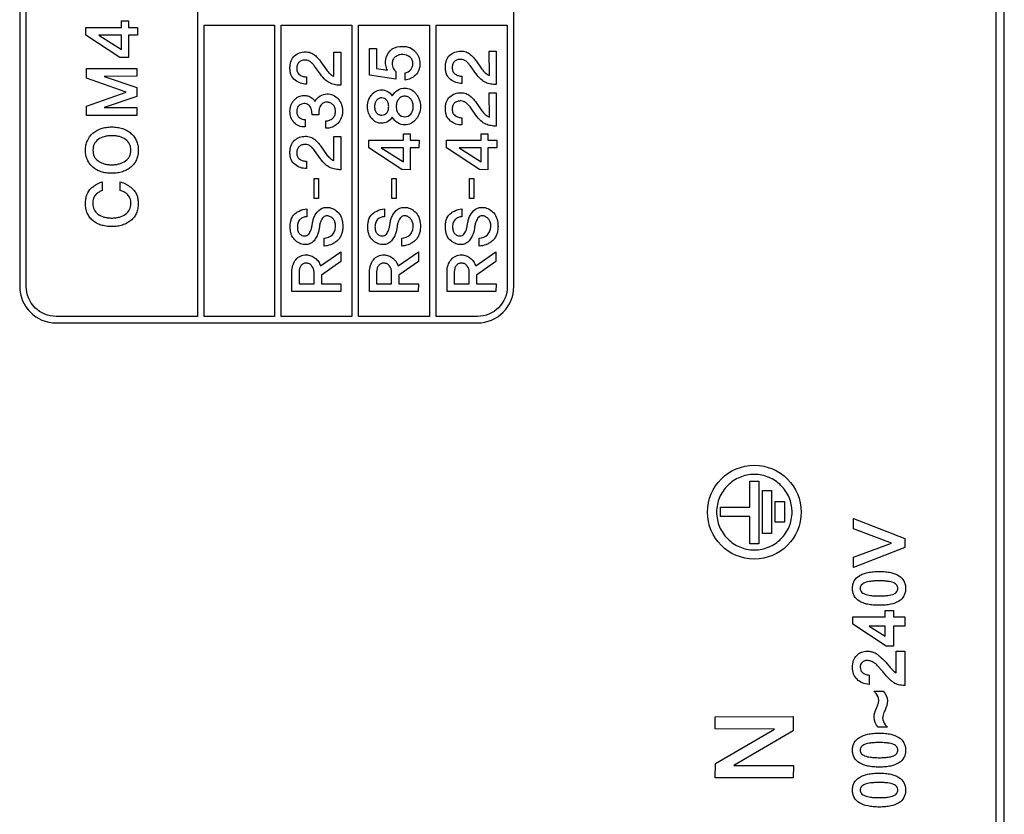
# Model space of a CAD drawing. Header units: millimetres. Extents: x 0 to 1427, y 0 to 1009.
# Tile 28 of 32: x 1310 to 1343, y 665 to 692. Entities that reach past the tile are written whole.
import ezdxf

# ---------------------------------------------------------------- set-up
doc = ezdxf.new("R2010")
doc.units = ezdxf.units.MM
doc.header["$LTSCALE"] = 65.395
doc.layers.add('REAR_CASE-PCVIEW17_2BAY-V-SHAPE', color=7, linetype='CONTINUOUS')

msp = doc.modelspace()

# ---------------------------------------------------------------- linework, layer by layer
at = {"layer": 'REAR_CASE-PCVIEW17_2BAY-V-SHAPE', "color": 7, "linetype": 'Continuous'}
for p, q in [((1342.779, 713.696), (1342.779, 479.383)), ((1343.064, 479.383), (1343.064, 713.696)), ((1315.855, 713.175), (1315.855, 681.666)), ((1309.854, 712.17), (1309.854, 682.672)), ((1310.074, 682.672), (1310.074, 712.17)), ((1326.522, 682.672), (1326.522, 712.169)), ((1313.283, 691.635), (1313.52, 691.635)), ((1313.285, 691.412), (1313.283, 691.635)), ((1313.52, 691.635), (1313.52, 691.412)), ((1316.075, 691.488), (1318.45, 691.488)), ((1316.075, 681.666), (1316.075, 691.488)), ((1318.45, 691.488), (1318.45, 681.666)), ((1318.67, 691.488), (1321.057, 691.488)), ((1318.67, 681.666), (1318.67, 691.488)), ((1321.057, 691.488), (1321.057, 681.666)), ((1321.277, 691.488), (1323.677, 691.488)), ((1321.277, 681.666), (1321.277, 691.488)), ((1323.677, 691.488), (1323.677, 681.666)), ((1323.897, 691.488), (1326.301, 691.488)), ((1323.897, 681.666), (1323.897, 691.488)), ((1326.301, 691.488), (1326.301, 682.672)), ((1312.084, 691.147), (1312.087, 691.412)), ((1313.233, 690.399), (1312.084, 691.147)), ((1312.087, 691.412), (1313.285, 691.412)), ((1313.285, 691.151), (1312.519, 691.151)), ((1312.519, 691.151), (1313.285, 690.664)), ((1313.285, 690.664), (1313.285, 691.151)), ((1313.52, 691.412), (1313.829, 691.412)), ((1313.824, 691.153), (1313.52, 691.151)), ((1313.52, 691.151), (1313.52, 690.397)), ((1313.829, 691.412), (1313.824, 691.153)), ((1320.452, 690.58), (1320.686, 690.58)), ((1320.455, 689.767), (1320.452, 690.58)), ((1320.686, 690.58), (1320.681, 689.459)), ((1321.65, 690.698), (1321.886, 690.698)), ((1321.65, 689.8), (1321.65, 690.698)), ((1321.886, 690.698), (1321.886, 690.023)), ((1325.694, 690.605), (1325.928, 690.605)), ((1325.697, 689.792), (1325.694, 690.605)), ((1325.928, 690.605), (1325.923, 689.485)), ((1313.52, 690.397), (1313.233, 690.399)), ((1319.999, 689.83), (1319.801, 690.104)), ((1320.004, 690.258), (1320.204, 689.976)), ((1325.241, 689.855), (1325.044, 690.13)), ((1325.247, 690.284), (1325.447, 690.001)), ((1312.107, 690.024), (1313.805, 690.024)), ((1312.11, 689.705), (1312.107, 690.024)), ((1313.805, 690.024), (1313.801, 689.762)), ((1322.54, 689.668), (1321.65, 689.8)), ((1321.886, 690.023), (1322.258, 689.965)), ((1322.541, 689.921), (1322.54, 689.668)), ((1322.855, 689.632), (1322.855, 689.88)), ((1324.77, 689.767), (1324.77, 689.524)), ((1313.45, 689.233), (1312.11, 689.705)), ((1313.801, 689.762), (1312.698, 689.76)), ((1312.698, 689.76), (1313.805, 689.383)), ((1319.527, 689.741), (1319.527, 689.499)), ((1312.11, 688.757), (1313.45, 689.233)), ((1313.805, 689.383), (1313.805, 689.083)), ((1325.694, 689.201), (1325.928, 689.201)), ((1325.697, 688.389), (1325.694, 689.201)), ((1325.928, 689.201), (1325.923, 688.082)), ((1313.805, 689.083), (1312.708, 688.709)), ((1325.247, 688.883), (1325.447, 688.599)), ((1312.107, 688.44), (1312.11, 688.757)), ((1313.801, 688.44), (1312.107, 688.44)), ((1312.708, 688.709), (1313.807, 688.709)), ((1313.807, 688.709), (1313.801, 688.44)), ((1319.94, 688.46), (1319.714, 688.46)), ((1325.241, 688.451), (1325.044, 688.728)), ((1319.479, 688.301), (1319.479, 688.056)), ((1320.184, 688.011), (1320.184, 688.258)), ((1324.77, 688.365), (1324.77, 688.121)), ((1322.794, 687.823), (1323.025, 687.823)), ((1322.798, 687.606), (1322.794, 687.823)), ((1323.025, 687.823), (1323.025, 687.606)), ((1325.417, 687.822), (1325.647, 687.822)), ((1325.419, 687.605), (1325.417, 687.822)), ((1325.647, 687.822), (1325.647, 687.605)), ((1320.452, 687.733), (1320.686, 687.733)), ((1320.455, 686.92), (1320.452, 687.733)), ((1320.686, 687.733), (1320.681, 686.613)), ((1321.625, 687.347), (1321.628, 687.606)), ((1321.628, 687.606), (1322.798, 687.606)), ((1323.025, 687.606), (1323.329, 687.606)), ((1323.329, 687.606), (1323.322, 687.352)), ((1324.248, 687.347), (1324.25, 687.605)), ((1324.25, 687.605), (1325.419, 687.605)), ((1325.647, 687.605), (1325.951, 687.605)), ((1325.951, 687.605), (1325.944, 687.35)), ((1319.999, 686.984), (1319.801, 687.258)), ((1320.004, 687.413), (1320.204, 687.128)), ((1322.745, 686.615), (1321.625, 687.347)), ((1322.798, 687.35), (1322.049, 687.35)), ((1322.049, 687.35), (1322.798, 686.875)), ((1322.798, 686.875), (1322.798, 687.35)), ((1323.322, 687.352), (1323.025, 687.35)), ((1323.025, 687.35), (1323.025, 686.613)), ((1325.367, 686.616), (1324.248, 687.347)), ((1325.419, 687.35), (1324.672, 687.35)), ((1324.672, 687.35), (1325.419, 686.875)), ((1325.419, 686.875), (1325.419, 687.35)), ((1325.944, 687.35), (1325.647, 687.35)), ((1325.647, 687.35), (1325.647, 686.613)), ((1319.527, 686.896), (1319.527, 686.652)), ((1323.025, 686.613), (1322.745, 686.615)), ((1325.647, 686.613), (1325.367, 686.616)), ((1312.641, 686.203), (1312.641, 685.91)), ((1313.242, 685.916), (1313.245, 686.2)), ((1319.787, 686.313), (1319.937, 686.313)), ((1319.787, 685.646), (1319.787, 686.313)), ((1319.937, 686.313), (1319.937, 685.646)), ((1322.404, 686.313), (1322.556, 686.313)), ((1322.404, 685.646), (1322.404, 686.313)), ((1322.556, 686.313), (1322.556, 685.646)), ((1325.021, 686.313), (1325.173, 686.313)), ((1325.021, 685.646), (1325.021, 686.313)), ((1325.173, 686.313), (1325.173, 685.646)), ((1319.937, 685.646), (1319.787, 685.646)), ((1322.556, 685.646), (1322.404, 685.646)), ((1325.173, 685.646), (1325.021, 685.646)), ((1319.536, 685.291), (1319.536, 685.028)), ((1322.154, 685.291), (1322.154, 685.028)), ((1324.772, 685.291), (1324.772, 685.028)), ((1320.119, 684.039), (1320.119, 684.304)), ((1322.738, 684.039), (1322.738, 684.304)), ((1325.355, 684.039), (1325.355, 684.304)), ((1319.999, 683.369), (1320.683, 683.842)), ((1320.683, 683.842), (1320.683, 683.517)), ((1322.616, 683.369), (1323.301, 683.842)), ((1323.301, 683.842), (1323.301, 683.517)), ((1325.234, 683.369), (1325.919, 683.842)), ((1325.919, 683.842), (1325.919, 683.517)), ((1320.683, 683.517), (1320.029, 683.057)), ((1323.301, 683.517), (1322.647, 683.057)), ((1325.919, 683.517), (1325.264, 683.057)), ((1319.032, 682.502), (1319.034, 683.175)), ((1319.275, 683.172), (1319.275, 682.764)), ((1319.781, 682.764), (1319.781, 683.157)), ((1321.649, 682.502), (1321.652, 683.175)), ((1321.893, 683.172), (1321.893, 682.764)), ((1322.399, 682.764), (1322.399, 683.157)), ((1324.267, 682.502), (1324.269, 683.175)), ((1324.51, 683.172), (1324.51, 682.764)), ((1325.016, 682.764), (1325.016, 683.157)), ((1320.029, 683.057), (1320.029, 682.764)), ((1322.647, 683.057), (1322.647, 682.764)), ((1325.264, 683.057), (1325.264, 682.764)), ((1320.681, 682.502), (1319.032, 682.502)), ((1319.275, 682.764), (1319.781, 682.764)), ((1320.029, 682.764), (1320.686, 682.764)), ((1320.686, 682.764), (1320.681, 682.502)), ((1323.299, 682.502), (1321.649, 682.502)), ((1321.893, 682.764), (1322.399, 682.764)), ((1322.647, 682.764), (1323.304, 682.764)), ((1323.304, 682.764), (1323.299, 682.502)), ((1325.916, 682.502), (1324.267, 682.502)), ((1324.51, 682.764), (1325.016, 682.764)), ((1325.264, 682.764), (1325.921, 682.764)), ((1325.921, 682.764), (1325.916, 682.502)), ((1315.855, 681.666), (1311.08, 681.666)), ((1318.45, 681.666), (1316.075, 681.666)), ((1321.057, 681.666), (1318.67, 681.666)), ((1323.677, 681.666), (1321.277, 681.666)), ((1325.296, 681.666), (1323.897, 681.666)), ((1311.08, 681.446), (1325.296, 681.446)), ((1334.479, 676.108), (1334.786, 676.108)), ((1334.479, 675.233), (1334.479, 676.108)), ((1334.786, 676.108), (1334.786, 673.995)), ((1334.906, 675.797), (1335.215, 675.797)), ((1334.906, 674.347), (1334.906, 675.797)), ((1335.215, 675.797), (1335.215, 674.347)), ((1333.487, 675.233), (1334.479, 675.233)), ((1333.487, 674.924), (1333.487, 675.233)), ((1335.338, 675.42), (1335.648, 675.42)), ((1335.338, 674.725), (1335.338, 675.42)), ((1335.648, 675.42), (1335.648, 674.725)), ((1334.479, 674.924), (1333.487, 674.924)), ((1334.479, 673.995), (1334.479, 674.924)), ((1337.972, 674.849), (1339.703, 674.174)), ((1337.972, 674.503), (1337.972, 674.849)), ((1335.648, 674.725), (1335.338, 674.725)), ((1339.264, 674.023), (1337.972, 674.503)), ((1335.215, 674.347), (1334.906, 674.347)), ((1339.703, 674.174), (1339.703, 673.877)), ((1334.786, 673.995), (1334.479, 673.995)), ((1337.972, 673.549), (1339.264, 674.023)), ((1339.703, 673.877), (1337.972, 673.202)), ((1337.972, 673.202), (1337.972, 673.549)), ((1337.959, 671.538), (1339.043, 671.538)), ((1337.959, 671.294), (1337.959, 671.538)), ((1339.043, 671.752), (1339.323, 671.752)), ((1339.043, 671.538), (1339.043, 671.752)), ((1339.323, 671.752), (1339.323, 671.538)), ((1339.323, 671.538), (1339.703, 671.538)), ((1339.703, 671.538), (1339.703, 671.227)), ((1339.078, 670.545), (1337.959, 671.294)), ((1339.043, 671.227), (1338.504, 671.227)), ((1338.504, 671.227), (1339.043, 670.886)), ((1339.043, 670.886), (1339.043, 671.227)), ((1339.703, 671.227), (1339.323, 671.227)), ((1339.323, 671.227), (1339.323, 670.545)), ((1339.323, 670.545), (1339.078, 670.545)), ((1339.414, 670.383), (1339.703, 670.383)), ((1339.414, 669.647), (1339.414, 670.383)), ((1339.703, 670.383), (1339.703, 669.222)), ((1338.504, 669.573), (1338.504, 669.257)), ((1338.669, 669.029), (1338.976, 669.029)), ((1333.317, 668.17), (1335.946, 668.173)), ((1333.317, 667.759), (1333.317, 668.17)), ((1335.946, 668.173), (1335.946, 667.689)), ((1335.318, 667.754), (1333.317, 667.759)), ((1333.318, 666.588), (1335.318, 667.754)), ((1335.946, 667.689), (1333.943, 666.528)), ((1339.121, 667.821), (1338.814, 667.821)), ((1333.317, 666.109), (1333.318, 666.588)), ((1333.943, 666.528), (1335.949, 666.528)), ((1335.949, 666.528), (1335.943, 666.109)), ((1335.943, 666.109), (1333.317, 666.109))]:
    msp.add_line(p, q, dxfattribs=at)
msp.add_circle((1334.632, 675.066), 1.581, dxfattribs=at)
for centre, radius, start, end in [((1311.082, 682.674), 1.228, 180.0509, 269.933), ((1325.294, 682.673), 1.227, 270.0601, 359.9238)]:
    msp.add_arc(centre, radius, start, end, dxfattribs=at)
for points, knots in [([(1322.348, 690.617), (1322.369, 690.643), (1322.483, 690.749), (1322.649, 690.773), (1322.768, 690.773)], [0, 0, 0, 0, 0.219401, 1, 1, 1, 1]), ([(1322.768, 690.773), (1322.851, 690.773), (1323.016, 690.751), (1323.181, 690.626), (1323.269, 690.504), (1323.335, 690.377), (1323.361, 690.229), (1323.349, 690.082), (1323.312, 689.939), (1323.209, 689.792), (1323.042, 689.678), (1322.917, 689.639), (1322.855, 689.632)], [0, 0, 0, 0, 0.144089, 0.277075, 0.342286, 0.403768, 0.523378, 0.593328, 0.657398, 0.777506, 0.892642, 1, 1, 1, 1]), ([(1319.527, 689.499), (1319.46, 689.498), (1319.321, 689.519), (1319.134, 689.62), (1319.016, 689.765), (1318.976, 689.914), (1318.967, 690.039), (1318.975, 690.164), (1319.01, 690.311), (1319.072, 690.405), (1319.124, 690.451)], [0, 0, 0, 0, 0.154319, 0.311591, 0.473373, 0.560897, 0.658785, 0.756619, 0.843538, 1, 1, 1, 1]), ([(1319.124, 690.451), (1319.173, 690.494), (1319.288, 690.565), (1319.481, 690.594), (1319.665, 690.574), (1319.812, 690.484), (1319.915, 690.371), (1319.978, 690.296), (1320.004, 690.258)], [0, 0, 0, 0, 0.189978, 0.379073, 0.557623, 0.716181, 0.86545, 1, 1, 1, 1]), ([(1322.258, 689.965), (1322.228, 690.016), (1322.2, 690.105), (1322.193, 690.226), (1322.199, 690.4), (1322.278, 690.53), (1322.348, 690.617)], [0, 0, 0, 0, 0.254996, 0.390317, 0.519557, 1, 1, 1, 1]), ([(1322.679, 690.488), (1322.664, 690.485), (1322.607, 690.472), (1322.518, 690.425), (1322.433, 690.327), (1322.415, 690.212), (1322.424, 690.113), (1322.456, 690.012), (1322.503, 689.948), (1322.541, 689.921)], [0, 0, 0, 0, 0.06329, 0.235907, 0.401091, 0.571844, 0.694215, 0.807525, 1, 1, 1, 1]), ([(1322.855, 689.88), (1322.923, 689.892), (1323.025, 689.946), (1323.105, 690.074), (1323.123, 690.193), (1323.101, 690.316), (1322.995, 690.454), (1322.828, 690.5), (1322.71, 690.493), (1322.679, 690.488)], [0, 0, 0, 0, 0.199927, 0.306887, 0.424982, 0.541537, 0.657146, 0.909536, 1, 1, 1, 1]), ([(1324.77, 689.524), (1324.702, 689.523), (1324.563, 689.545), (1324.376, 689.645), (1324.258, 689.791), (1324.218, 689.94), (1324.209, 690.065), (1324.217, 690.19), (1324.253, 690.337), (1324.315, 690.431), (1324.367, 690.477)], [0, 0, 0, 0, 0.154147, 0.311426, 0.472895, 0.560468, 0.658377, 0.756172, 0.84311, 1, 1, 1, 1]), ([(1324.367, 690.477), (1324.416, 690.52), (1324.53, 690.591), (1324.723, 690.621), (1324.907, 690.599), (1325.054, 690.509), (1325.157, 690.397), (1325.22, 690.322), (1325.247, 690.284)], [0, 0, 0, 0, 0.189403, 0.378683, 0.557899, 0.716201, 0.865672, 1, 1, 1, 1]), ([(1319.801, 690.104), (1319.782, 690.131), (1319.739, 690.181), (1319.671, 690.251), (1319.585, 690.3), (1319.481, 690.314), (1319.374, 690.302), (1319.277, 690.248), (1319.209, 690.155), (1319.194, 690.031), (1319.208, 689.927), (1319.24, 689.876), (1319.249, 689.865)], [0, 0, 0, 0, 0.097411, 0.193709, 0.287375, 0.383369, 0.495802, 0.599193, 0.702523, 0.822671, 0.957508, 1, 1, 1, 1]), ([(1325.044, 690.13), (1325.025, 690.157), (1324.981, 690.206), (1324.913, 690.276), (1324.827, 690.325), (1324.724, 690.34), (1324.617, 690.326), (1324.519, 690.274), (1324.452, 690.18), (1324.437, 690.057), (1324.45, 689.953), (1324.482, 689.901), (1324.491, 689.89)], [0, 0, 0, 0, 0.09722, 0.193256, 0.287329, 0.382894, 0.495837, 0.599213, 0.702685, 0.821183, 0.957334, 1, 1, 1, 1]), ([(1319.249, 689.865), (1319.264, 689.844), (1319.312, 689.799), (1319.409, 689.756), (1319.488, 689.742), (1319.527, 689.741)], [0, 0, 0, 0, 0.243584, 0.621126, 1, 1, 1, 1]), ([(1320.681, 689.459), (1320.621, 689.459), (1320.503, 689.47), (1320.323, 689.522), (1320.145, 689.641), (1320.048, 689.76), (1319.999, 689.83)], [0, 0, 0, 0, 0.219283, 0.437529, 0.684205, 1, 1, 1, 1]), ([(1320.204, 689.976), (1320.237, 689.933), (1320.307, 689.848), (1320.402, 689.786), (1320.455, 689.767)], [0, 0, 0, 0, 0.489314, 1, 1, 1, 1]), ([(1324.491, 689.89), (1324.506, 689.869), (1324.554, 689.823), (1324.652, 689.781), (1324.73, 689.768), (1324.77, 689.767)], [0, 0, 0, 0, 0.244044, 0.621451, 1, 1, 1, 1]), ([(1325.923, 689.485), (1325.864, 689.485), (1325.745, 689.496), (1325.565, 689.545), (1325.387, 689.666), (1325.291, 689.785), (1325.241, 689.855)], [0, 0, 0, 0, 0.21919, 0.437278, 0.68434, 1, 1, 1, 1]), ([(1325.447, 690.001), (1325.48, 689.958), (1325.55, 689.874), (1325.644, 689.811), (1325.697, 689.792)], [0, 0, 0, 0, 0.487803, 1, 1, 1, 1]), ([(1319.479, 688.056), (1319.408, 688.053), (1319.266, 688.071), (1319.039, 688.236), (1318.959, 688.485), (1318.975, 688.688), (1319.002, 688.789), (1319.048, 688.882), (1319.11, 688.963), (1319.184, 689.03), (1319.29, 689.097), (1319.382, 689.116), (1319.441, 689.118)], [0, 0, 0, 0, 0.13287, 0.257875, 0.508081, 0.575477, 0.639367, 0.702417, 0.767399, 0.830369, 0.888543, 1, 1, 1, 1]), ([(1319.441, 689.118), (1319.487, 689.119), (1319.573, 689.109), (1319.705, 689.044), (1319.783, 688.969), (1319.81, 688.912)], [0, 0, 0, 0, 0.308507, 0.57249, 1, 1, 1, 1]), ([(1319.986, 689.1), (1320.054, 689.143), (1320.206, 689.187), (1320.429, 689.143), (1320.604, 689.013), (1320.699, 688.853), (1320.737, 688.705), (1320.746, 688.586), (1320.736, 688.468), (1320.696, 688.322), (1320.603, 688.183), (1320.504, 688.105), (1320.459, 688.079)], [0, 0, 0, 0, 0.140496, 0.261719, 0.382815, 0.510233, 0.57677, 0.648069, 0.717066, 0.782281, 0.910782, 1, 1, 1, 1]), ([(1321.683, 689.086), (1321.696, 689.106), (1321.75, 689.177), (1321.867, 689.278), (1322.065, 689.326), (1322.269, 689.267), (1322.38, 689.167), (1322.419, 689.106)], [0, 0, 0, 0, 0.080744, 0.305215, 0.512608, 0.749761, 1, 1, 1, 1]), ([(1322.608, 689.296), (1322.679, 689.339), (1322.831, 689.387), (1323.057, 689.334), (1323.196, 689.211), (1323.284, 689.089), (1323.352, 688.945), (1323.382, 688.744), (1323.352, 688.543), (1323.284, 688.398), (1323.201, 688.281), (1323.12, 688.21), (1323.063, 688.178)], [0, 0, 0, 0, 0.136198, 0.24827, 0.368563, 0.433597, 0.497567, 0.629213, 0.762731, 0.827013, 0.892384, 1, 1, 1, 1]), ([(1324.367, 689.072), (1324.416, 689.116), (1324.529, 689.188), (1324.723, 689.22), (1324.908, 689.197), (1325.053, 689.105), (1325.157, 688.994), (1325.22, 688.92), (1325.247, 688.883)], [0, 0, 0, 0, 0.190537, 0.379852, 0.559063, 0.717893, 0.866733, 1, 1, 1, 1]), ([(1319.714, 688.46), (1319.714, 688.503), (1319.711, 688.58), (1319.687, 688.682), (1319.641, 688.754), (1319.588, 688.805), (1319.522, 688.838), (1319.412, 688.853), (1319.287, 688.807), (1319.209, 688.694), (1319.199, 688.616), (1319.2, 688.573), (1319.2, 688.57)], [0, 0, 0, 0, 0.136285, 0.248279, 0.329142, 0.405965, 0.481128, 0.560563, 0.756137, 0.865032, 0.98826, 1, 1, 1, 1]), ([(1320.206, 688.89), (1320.18, 688.89), (1320.125, 688.882), (1320.029, 688.82), (1319.96, 688.709), (1319.944, 688.575), (1319.94, 688.499), (1319.94, 688.46)], [0, 0, 0, 0, 0.136979, 0.290291, 0.591467, 0.79585, 1, 1, 1, 1]), ([(1320.184, 688.258), (1320.223, 688.258), (1320.303, 688.274), (1320.411, 688.337), (1320.491, 688.445), (1320.51, 688.579), (1320.493, 688.709), (1320.425, 688.812), (1320.328, 688.874), (1320.25, 688.89), (1320.21, 688.89), (1320.206, 688.89)], [0, 0, 0, 0, 0.119126, 0.243381, 0.372226, 0.513599, 0.646061, 0.763874, 0.877427, 0.988681, 1, 1, 1, 1]), ([(1322.422, 688.382), (1322.381, 688.32), (1322.27, 688.22), (1322.065, 688.161), (1321.867, 688.208), (1321.714, 688.341), (1321.604, 688.525), (1321.579, 688.709), (1321.59, 688.856), (1321.619, 688.973), (1321.657, 689.047), (1321.683, 689.086)], [0, 0, 0, 0, 0.139043, 0.268952, 0.382582, 0.505852, 0.637693, 0.775629, 0.845598, 0.91205, 1, 1, 1, 1]), ([(1322.229, 688.962), (1322.189, 689.006), (1322.094, 689.049), (1321.971, 689.023), (1321.887, 688.965), (1321.833, 688.865), (1321.822, 688.743), (1321.832, 688.62), (1321.871, 688.547), (1321.895, 688.522)], [0, 0, 0, 0, 0.211314, 0.324663, 0.439856, 0.565993, 0.715387, 0.874756, 1, 1, 1, 1]), ([(1321.895, 688.522), (1321.917, 688.499), (1321.973, 688.464), (1322.094, 688.441), (1322.225, 688.494), (1322.293, 688.62), (1322.303, 688.743), (1322.291, 688.865), (1322.253, 688.936), (1322.229, 688.962)], [0, 0, 0, 0, 0.113327, 0.226796, 0.436579, 0.562786, 0.722847, 0.8729, 1, 1, 1, 1]), ([(1323.043, 688.998), (1323.017, 689.027), (1322.957, 689.077), (1322.842, 689.1), (1322.726, 689.078), (1322.63, 689), (1322.566, 688.885), (1322.551, 688.744), (1322.566, 688.604), (1322.61, 688.521), (1322.638, 688.49)], [0, 0, 0, 0, 0.117487, 0.226479, 0.341276, 0.458153, 0.583851, 0.727384, 0.874152, 1, 1, 1, 1]), ([(1322.638, 688.49), (1322.688, 688.434), (1322.843, 688.359), (1323.035, 688.456), (1323.119, 688.603), (1323.134, 688.745), (1323.118, 688.885), (1323.072, 688.967), (1323.043, 688.998)], [0, 0, 0, 0, 0.227087, 0.449437, 0.57796, 0.726427, 0.871627, 1, 1, 1, 1]), ([(1324.77, 688.121), (1324.702, 688.121), (1324.563, 688.143), (1324.376, 688.243), (1324.258, 688.388), (1324.218, 688.538), (1324.209, 688.663), (1324.217, 688.787), (1324.252, 688.933), (1324.314, 689.028), (1324.367, 689.072)], [0, 0, 0, 0, 0.154567, 0.312065, 0.473636, 0.561465, 0.659603, 0.757228, 0.844368, 1, 1, 1, 1]), ([(1325.044, 688.728), (1325.005, 688.78), (1324.941, 688.856), (1324.827, 688.923), (1324.724, 688.936), (1324.617, 688.924), (1324.518, 688.873), (1324.452, 688.777), (1324.437, 688.654), (1324.45, 688.55), (1324.483, 688.499), (1324.491, 688.487)], [0, 0, 0, 0, 0.192526, 0.286581, 0.382077, 0.494866, 0.597615, 0.702427, 0.822039, 0.95756, 1, 1, 1, 1]), ([(1319.2, 688.57), (1319.2, 688.53), (1319.211, 688.452), (1319.282, 688.361), (1319.376, 688.312), (1319.445, 688.301), (1319.479, 688.301)], [0, 0, 0, 0, 0.274894, 0.527618, 0.765045, 1, 1, 1, 1]), ([(1324.491, 688.487), (1324.507, 688.467), (1324.554, 688.421), (1324.651, 688.378), (1324.73, 688.365), (1324.77, 688.365)], [0, 0, 0, 0, 0.24315, 0.621725, 1, 1, 1, 1]), ([(1325.923, 688.082), (1325.864, 688.082), (1325.746, 688.095), (1325.565, 688.142), (1325.387, 688.262), (1325.291, 688.381), (1325.241, 688.451)], [0, 0, 0, 0, 0.219563, 0.43766, 0.684574, 1, 1, 1, 1]), ([(1325.447, 688.599), (1325.479, 688.556), (1325.55, 688.471), (1325.644, 688.408), (1325.697, 688.389)], [0, 0, 0, 0, 0.488605, 1, 1, 1, 1]), ([(1323.063, 688.178), (1323.057, 688.175), (1322.99, 688.14), (1322.831, 688.103), (1322.59, 688.175), (1322.469, 688.307), (1322.422, 688.382)], [0, 0, 0, 0, 0.029485, 0.304881, 0.638174, 1, 1, 1, 1]), ([(1313.606, 686.703), (1313.565, 686.668), (1313.474, 686.606), (1313.318, 686.539), (1313.144, 686.5), (1312.959, 686.488), (1312.775, 686.5), (1312.603, 686.539), (1312.449, 686.606), (1312.317, 686.698), (1312.208, 686.813), (1312.13, 686.949), (1312.084, 687.103), (1312.07, 687.269), (1312.084, 687.435), (1312.144, 687.641), (1312.242, 687.772), (1312.319, 687.84)], [0, 0, 0, 0, 0.061198, 0.123769, 0.189961, 0.261682, 0.332604, 0.397981, 0.459763, 0.520243, 0.57924, 0.636801, 0.695986, 0.759597, 0.823604, 0.883214, 1, 1, 1, 1]), ([(1312.319, 687.84), (1312.4, 687.912), (1312.551, 687.996), (1312.774, 688.047), (1312.959, 688.059), (1313.144, 688.047), (1313.319, 688.007), (1313.474, 687.939), (1313.609, 687.845), (1313.719, 687.729), (1313.798, 687.591), (1313.845, 687.436), (1313.859, 687.269), (1313.845, 687.103), (1313.798, 686.949), (1313.719, 686.813), (1313.646, 686.737), (1313.606, 686.703)], [0, 0, 0, 0, 0.121925, 0.187202, 0.25795, 0.329493, 0.395583, 0.458188, 0.519618, 0.579239, 0.63731, 0.69685, 0.760703, 0.824162, 0.883277, 0.94088, 1, 1, 1, 1]), ([(1320.459, 688.079), (1320.44, 688.068), (1320.355, 688.026), (1320.257, 688.01), (1320.184, 688.011)], [0, 0, 0, 0, 0.230463, 1, 1, 1, 1]), ([(1313.423, 687.629), (1313.362, 687.674), (1313.251, 687.725), (1313.091, 687.755), (1312.959, 687.763), (1312.827, 687.755), (1312.668, 687.724), (1312.497, 687.646), (1312.375, 687.508), (1312.331, 687.376), (1312.321, 687.269), (1312.331, 687.161), (1312.374, 687.029), (1312.452, 686.943), (1312.513, 686.899), (1312.52, 686.895)], [0, 0, 0, 0, 0.125226, 0.193753, 0.268052, 0.341847, 0.40953, 0.532759, 0.644273, 0.699884, 0.759565, 0.819874, 0.875646, 0.986263, 1, 1, 1, 1]), ([(1312.52, 686.895), (1312.576, 686.858), (1312.677, 686.815), (1312.827, 686.786), (1312.959, 686.779), (1313.091, 686.786), (1313.251, 686.817), (1313.425, 686.892), (1313.553, 687.028), (1313.598, 687.161), (1313.608, 687.269), (1313.598, 687.376), (1313.552, 687.509), (1313.479, 687.589), (1313.423, 687.629)], [0, 0, 0, 0, 0.111895, 0.18127, 0.256967, 0.333184, 0.403424, 0.531233, 0.646299, 0.703683, 0.765567, 0.826808, 0.884026, 1, 1, 1, 1]), ([(1319.527, 686.652), (1319.459, 686.652), (1319.321, 686.673), (1319.133, 686.774), (1319.016, 686.919), (1318.976, 687.068), (1318.967, 687.193), (1318.975, 687.318), (1319.01, 687.465), (1319.072, 687.56), (1319.124, 687.605)], [0, 0, 0, 0, 0.154304, 0.311436, 0.473481, 0.560885, 0.658453, 0.755974, 0.843207, 1, 1, 1, 1]), ([(1319.124, 687.605), (1319.173, 687.648), (1319.288, 687.72), (1319.481, 687.749), (1319.665, 687.727), (1319.811, 687.636), (1319.915, 687.524), (1319.978, 687.45), (1320.004, 687.413)], [0, 0, 0, 0, 0.190238, 0.379591, 0.558533, 0.717814, 0.866695, 1, 1, 1, 1]), ([(1319.801, 687.258), (1319.763, 687.311), (1319.698, 687.385), (1319.585, 687.454), (1319.481, 687.468), (1319.375, 687.455), (1319.277, 687.402), (1319.209, 687.308), (1319.194, 687.185), (1319.207, 687.081), (1319.24, 687.029), (1319.249, 687.018)], [0, 0, 0, 0, 0.192549, 0.286871, 0.382975, 0.49561, 0.598715, 0.702064, 0.821733, 0.957516, 1, 1, 1, 1]), ([(1320.204, 687.128), (1320.237, 687.086), (1320.308, 687.002), (1320.401, 686.937), (1320.455, 686.92)], [0, 0, 0, 0, 0.489055, 1, 1, 1, 1]), ([(1319.249, 687.018), (1319.264, 686.998), (1319.312, 686.952), (1319.409, 686.91), (1319.488, 686.897), (1319.527, 686.896)], [0, 0, 0, 0, 0.243648, 0.621103, 1, 1, 1, 1]), ([(1320.681, 686.613), (1320.621, 686.613), (1320.503, 686.625), (1320.323, 686.673), (1320.145, 686.794), (1320.048, 686.914), (1319.999, 686.984)], [0, 0, 0, 0, 0.219171, 0.436696, 0.68392, 1, 1, 1, 1]), ([(1312.268, 685.988), (1312.299, 686.016), (1312.409, 686.108), (1312.541, 686.18), (1312.641, 686.203)], [0, 0, 0, 0, 0.287116, 1, 1, 1, 1]), ([(1313.245, 686.2), (1313.317, 686.185), (1313.423, 686.143), (1313.555, 686.06), (1313.655, 685.983), (1313.744, 685.886), (1313.807, 685.765), (1313.844, 685.624), (1313.855, 685.467), (1313.843, 685.303), (1313.796, 685.147), (1313.717, 685.011), (1313.607, 684.897), (1313.473, 684.806), (1313.318, 684.741), (1313.144, 684.702), (1312.959, 684.691), (1312.797, 684.701), (1312.701, 684.719), (1312.667, 684.727)], [0, 0, 0, 0, 0.082445, 0.127341, 0.17549, 0.224688, 0.274675, 0.328233, 0.387656, 0.452355, 0.512107, 0.569865, 0.628919, 0.689501, 0.751704, 0.817737, 0.889433, 0.960642, 1, 1, 1, 1]), ([(1312.667, 684.727), (1312.644, 684.733), (1312.569, 684.754), (1312.448, 684.806), (1312.315, 684.897), (1312.207, 685.011), (1312.129, 685.148), (1312.083, 685.303), (1312.071, 685.468), (1312.082, 685.627), (1312.126, 685.811), (1312.203, 685.93), (1312.268, 685.988)], [0, 0, 0, 0, 0.043621, 0.146211, 0.24614, 0.343541, 0.439177, 0.538376, 0.645904, 0.746661, 0.836923, 1, 1, 1, 1]), ([(1312.641, 685.91), (1312.602, 685.899), (1312.524, 685.861), (1312.415, 685.779), (1312.331, 685.643), (1312.321, 685.531), (1312.321, 685.471)], [0, 0, 0, 0, 0.209857, 0.439548, 0.691569, 1, 1, 1, 1]), ([(1313.604, 685.471), (1313.604, 685.531), (1313.592, 685.645), (1313.497, 685.781), (1313.376, 685.867), (1313.287, 685.904), (1313.242, 685.916)], [0, 0, 0, 0, 0.287513, 0.537643, 0.776393, 1, 1, 1, 1]), ([(1312.321, 685.471), (1312.321, 685.339), (1312.429, 685.118), (1312.664, 685.02), (1312.824, 684.989), (1312.958, 684.982), (1313.093, 684.989), (1313.254, 685.02), (1313.428, 685.096), (1313.578, 685.26), (1313.604, 685.402), (1313.604, 685.471)], [0, 0, 0, 0, 0.221988, 0.347645, 0.417761, 0.494799, 0.571897, 0.642426, 0.769561, 0.883884, 1, 1, 1, 1]), ([(1318.985, 684.815), (1318.986, 684.826), (1318.995, 684.881), (1319.03, 685.014), (1319.113, 685.12), (1319.18, 685.163)], [0, 0, 0, 0, 0.078092, 0.415013, 1, 1, 1, 1]), ([(1319.18, 685.163), (1319.213, 685.183), (1319.322, 685.247), (1319.448, 685.293), (1319.536, 685.291)], [0, 0, 0, 0, 0.30217, 1, 1, 1, 1]), ([(1319.481, 684.38), (1319.502, 684.381), (1319.548, 684.39), (1319.606, 684.437), (1319.646, 684.502), (1319.681, 684.579), (1319.707, 684.677), (1319.726, 684.799), (1319.754, 684.934), (1319.82, 685.112), (1319.915, 685.231), (1319.995, 685.282)], [0, 0, 0, 0, 0.058019, 0.127772, 0.198387, 0.26588, 0.360093, 0.475802, 0.605943, 0.739048, 1, 1, 1, 1]), ([(1319.995, 685.282), (1320.073, 685.332), (1320.242, 685.367), (1320.457, 685.291), (1320.621, 685.162), (1320.712, 684.996), (1320.746, 684.836), (1320.755, 684.696), (1320.744, 684.551), (1320.706, 684.413), (1320.641, 684.295), (1320.55, 684.203), (1320.48, 684.155), (1320.444, 684.133)], [0, 0, 0, 0, 0.15209, 0.255462, 0.364761, 0.485818, 0.554182, 0.630319, 0.714646, 0.790486, 0.861319, 0.931351, 1, 1, 1, 1]), ([(1321.603, 684.815), (1321.605, 684.826), (1321.613, 684.881), (1321.648, 685.014), (1321.731, 685.12), (1321.799, 685.163)], [0, 0, 0, 0, 0.078067, 0.41478, 1, 1, 1, 1]), ([(1321.799, 685.163), (1321.831, 685.183), (1321.94, 685.247), (1322.066, 685.293), (1322.154, 685.291)], [0, 0, 0, 0, 0.301966, 1, 1, 1, 1]), ([(1322.098, 684.38), (1322.119, 684.381), (1322.166, 684.391), (1322.225, 684.437), (1322.264, 684.503), (1322.3, 684.579), (1322.325, 684.677), (1322.344, 684.799), (1322.371, 684.934), (1322.439, 685.112), (1322.533, 685.231), (1322.613, 685.282)], [0, 0, 0, 0, 0.058062, 0.128217, 0.198728, 0.266234, 0.360351, 0.475968, 0.606019, 0.739193, 1, 1, 1, 1]), ([(1322.613, 685.282), (1322.691, 685.332), (1322.86, 685.367), (1323.075, 685.291), (1323.239, 685.162), (1323.331, 684.996), (1323.364, 684.836), (1323.373, 684.696), (1323.363, 684.551), (1323.325, 684.413), (1323.26, 684.295), (1323.169, 684.203), (1323.098, 684.155), (1323.062, 684.133)], [0, 0, 0, 0, 0.151719, 0.25531, 0.364569, 0.485737, 0.554093, 0.630225, 0.71455, 0.790388, 0.861218, 0.931247, 1, 1, 1, 1]), ([(1324.22, 684.815), (1324.222, 684.826), (1324.23, 684.881), (1324.265, 685.014), (1324.349, 685.12), (1324.416, 685.163)], [0, 0, 0, 0, 0.078055, 0.414834, 1, 1, 1, 1]), ([(1324.416, 685.163), (1324.448, 685.183), (1324.557, 685.247), (1324.683, 685.293), (1324.772, 685.291)], [0, 0, 0, 0, 0.301715, 1, 1, 1, 1]), ([(1324.716, 684.38), (1324.737, 684.381), (1324.784, 684.391), (1324.842, 684.437), (1324.881, 684.502), (1324.917, 684.579), (1324.943, 684.677), (1324.961, 684.799), (1324.989, 684.934), (1325.056, 685.112), (1325.15, 685.231), (1325.23, 685.282)], [0, 0, 0, 0, 0.057952, 0.127998, 0.19859, 0.266062, 0.360201, 0.475845, 0.605926, 0.739132, 1, 1, 1, 1]), ([(1325.23, 685.282), (1325.309, 685.332), (1325.477, 685.367), (1325.692, 685.291), (1325.856, 685.162), (1325.948, 684.996), (1325.982, 684.836), (1325.99, 684.696), (1325.98, 684.551), (1325.942, 684.413), (1325.877, 684.295), (1325.786, 684.203), (1325.715, 684.155), (1325.679, 684.133)], [0, 0, 0, 0, 0.1519, 0.255335, 0.364575, 0.485741, 0.554097, 0.630229, 0.714553, 0.79039, 0.86122, 0.931248, 1, 1, 1, 1]), ([(1320.26, 685.057), (1320.214, 685.067), (1320.1, 685.046), (1320.027, 684.917), (1319.978, 684.794), (1319.962, 684.673), (1319.946, 684.548), (1319.9, 684.413), (1319.835, 684.281), (1319.738, 684.165), (1319.606, 684.094), (1319.449, 684.083), (1319.278, 684.127), (1319.117, 684.243), (1319.018, 684.398), (1318.983, 684.555), (1318.974, 684.684), (1318.979, 684.773), (1318.985, 684.815)], [0, 0, 0, 0, 0.060178, 0.127212, 0.177162, 0.227933, 0.280664, 0.336555, 0.406967, 0.467186, 0.524782, 0.590576, 0.662271, 0.744494, 0.836206, 0.88801, 0.946205, 1, 1, 1, 1]), ([(1319.536, 685.028), (1319.496, 685.027), (1319.415, 685.013), (1319.307, 684.948), (1319.229, 684.834), (1319.215, 684.692), (1319.226, 684.556), (1319.287, 684.453), (1319.369, 684.396), (1319.437, 684.38), (1319.473, 684.38), (1319.481, 684.38)], [0, 0, 0, 0, 0.125462, 0.247716, 0.377828, 0.533771, 0.676523, 0.790486, 0.888652, 0.978154, 1, 1, 1, 1]), ([(1320.119, 684.304), (1320.221, 684.306), (1320.38, 684.369), (1320.491, 684.546), (1320.513, 684.698), (1320.5, 684.839), (1320.426, 684.981), (1320.326, 685.039), (1320.26, 685.057)], [0, 0, 0, 0, 0.283063, 0.421828, 0.566065, 0.701873, 0.811176, 1, 1, 1, 1]), ([(1322.827, 685.063), (1322.818, 685.063), (1322.787, 685.059), (1322.708, 685.02), (1322.643, 684.918), (1322.596, 684.794), (1322.58, 684.673), (1322.564, 684.548), (1322.519, 684.413), (1322.453, 684.281), (1322.356, 684.165), (1322.224, 684.094), (1322.067, 684.083), (1321.896, 684.126), (1321.735, 684.243), (1321.636, 684.398), (1321.601, 684.555), (1321.593, 684.684), (1321.598, 684.773), (1321.603, 684.815)], [0, 0, 0, 0, 0.010968, 0.041031, 0.109523, 0.160421, 0.212212, 0.266028, 0.323043, 0.394917, 0.456328, 0.515247, 0.582218, 0.655465, 0.73917, 0.832882, 0.885731, 0.945111, 1, 1, 1, 1]), ([(1322.154, 685.028), (1322.075, 685.026), (1321.947, 684.982), (1321.847, 684.834), (1321.833, 684.692), (1321.844, 684.556), (1321.905, 684.453), (1321.987, 684.396), (1322.055, 684.38), (1322.091, 684.38), (1322.098, 684.38)], [0, 0, 0, 0, 0.244344, 0.375303, 0.531966, 0.675368, 0.789924, 0.888593, 0.978057, 1, 1, 1, 1]), ([(1322.738, 684.304), (1322.839, 684.306), (1322.999, 684.369), (1323.109, 684.546), (1323.131, 684.698), (1323.118, 684.839), (1323.06, 684.951), (1322.975, 685.021), (1322.895, 685.057), (1322.844, 685.063), (1322.827, 685.063)], [0, 0, 0, 0, 0.269355, 0.401375, 0.538718, 0.668032, 0.77206, 0.864044, 0.954541, 1, 1, 1, 1]), ([(1325.444, 685.063), (1325.436, 685.063), (1325.404, 685.059), (1325.325, 685.021), (1325.262, 684.917), (1325.213, 684.794), (1325.198, 684.673), (1325.182, 684.548), (1325.136, 684.413), (1325.07, 684.281), (1324.973, 684.165), (1324.842, 684.094), (1324.684, 684.083), (1324.513, 684.126), (1324.353, 684.243), (1324.253, 684.398), (1324.218, 684.555), (1324.21, 684.684), (1324.214, 684.773), (1324.22, 684.815)], [0, 0, 0, 0, 0.010996, 0.041123, 0.109429, 0.160432, 0.212216, 0.266023, 0.322993, 0.39492, 0.456337, 0.515136, 0.582081, 0.655447, 0.739159, 0.832872, 0.885736, 0.945113, 1, 1, 1, 1]), ([(1324.772, 685.028), (1324.731, 685.027), (1324.65, 685.013), (1324.542, 684.948), (1324.464, 684.834), (1324.45, 684.692), (1324.461, 684.556), (1324.522, 684.453), (1324.605, 684.396), (1324.672, 684.38), (1324.709, 684.38), (1324.716, 684.38)], [0, 0, 0, 0, 0.125737, 0.248, 0.378007, 0.533936, 0.676655, 0.790591, 0.888843, 0.978195, 1, 1, 1, 1]), ([(1325.355, 684.304), (1325.456, 684.306), (1325.616, 684.369), (1325.726, 684.546), (1325.749, 684.698), (1325.735, 684.839), (1325.677, 684.951), (1325.592, 685.021), (1325.513, 685.057), (1325.461, 685.063), (1325.444, 685.063)], [0, 0, 0, 0, 0.269352, 0.401451, 0.538819, 0.668164, 0.772209, 0.863989, 0.95445, 1, 1, 1, 1]), ([(1320.444, 684.133), (1320.41, 684.113), (1320.308, 684.062), (1320.193, 684.04), (1320.119, 684.039)], [0, 0, 0, 0, 0.345386, 1, 1, 1, 1]), ([(1323.062, 684.133), (1323.028, 684.113), (1322.926, 684.062), (1322.812, 684.04), (1322.738, 684.039)], [0, 0, 0, 0, 0.345555, 1, 1, 1, 1]), ([(1325.679, 684.133), (1325.645, 684.113), (1325.544, 684.062), (1325.429, 684.04), (1325.355, 684.039)], [0, 0, 0, 0, 0.345555, 1, 1, 1, 1]), ([(1319.034, 683.175), (1319.034, 683.25), (1319.053, 683.396), (1319.157, 683.583), (1319.318, 683.716), (1319.507, 683.75), (1319.681, 683.723), (1319.823, 683.64), (1319.936, 683.52), (1319.983, 683.42), (1319.999, 683.369)], [0, 0, 0, 0, 0.151393, 0.292619, 0.426937, 0.561916, 0.670463, 0.779492, 0.890606, 1, 1, 1, 1]), ([(1319.713, 683.366), (1319.692, 683.395), (1319.634, 683.448), (1319.522, 683.469), (1319.411, 683.45), (1319.329, 683.377), (1319.285, 683.28), (1319.275, 683.208), (1319.275, 683.172)], [0, 0, 0, 0, 0.168067, 0.344835, 0.513609, 0.671228, 0.832057, 1, 1, 1, 1]), ([(1321.652, 683.175), (1321.652, 683.25), (1321.672, 683.396), (1321.775, 683.583), (1321.936, 683.716), (1322.126, 683.75), (1322.3, 683.723), (1322.442, 683.64), (1322.554, 683.52), (1322.6, 683.42), (1322.616, 683.369)], [0, 0, 0, 0, 0.151454, 0.292723, 0.427022, 0.562314, 0.670624, 0.779903, 0.890622, 1, 1, 1, 1]), ([(1322.331, 683.366), (1322.31, 683.395), (1322.253, 683.448), (1322.14, 683.469), (1322.029, 683.45), (1321.947, 683.376), (1321.903, 683.28), (1321.893, 683.208), (1321.893, 683.172)], [0, 0, 0, 0, 0.168027, 0.343948, 0.513629, 0.671052, 0.832026, 1, 1, 1, 1]), ([(1324.269, 683.175), (1324.269, 683.25), (1324.289, 683.396), (1324.392, 683.583), (1324.554, 683.716), (1324.743, 683.75), (1324.917, 683.723), (1325.059, 683.64), (1325.171, 683.52), (1325.218, 683.42), (1325.234, 683.369)], [0, 0, 0, 0, 0.151437, 0.292744, 0.427178, 0.562294, 0.670687, 0.779887, 0.890663, 1, 1, 1, 1]), ([(1324.949, 683.366), (1324.928, 683.395), (1324.87, 683.448), (1324.757, 683.469), (1324.646, 683.45), (1324.565, 683.376), (1324.52, 683.28), (1324.51, 683.208), (1324.51, 683.172)], [0, 0, 0, 0, 0.168018, 0.344332, 0.513954, 0.671321, 0.832122, 1, 1, 1, 1]), ([(1311.08, 681.666), (1310.824, 681.666), (1310.29, 681.882), (1310.074, 682.416), (1310.074, 682.672)], [0, 0, 0, 0, 0.499915, 1, 1, 1, 1]), ([(1326.301, 682.672), (1326.301, 682.415), (1326.086, 681.882), (1325.552, 681.666), (1325.296, 681.666)], [0, 0, 0, 0, 0.499915, 1, 1, 1, 1]), ([(1335.904, 675.119), (1335.901, 675.188), (1335.883, 675.339), (1335.789, 675.641), (1335.554, 675.989), (1335.207, 676.223), (1334.888, 676.322), (1334.633, 676.347), (1334.377, 676.322), (1334.059, 676.223), (1333.711, 675.989), (1333.476, 675.641), (1333.377, 675.323), (1333.36, 675.153), (1333.36, 675.067)], [0, 0, 0, 0, 0.052425, 0.116012, 0.24012, 0.364244, 0.427843, 0.493346, 0.558863, 0.6225, 0.746724, 0.870908, 0.934504, 1, 1, 1, 1]), ([(1333.36, 675.067), (1333.36, 674.982), (1333.377, 674.812), (1333.476, 674.493), (1333.711, 674.145), (1334.059, 673.91), (1334.377, 673.81), (1334.633, 673.785), (1334.888, 673.81), (1335.207, 673.91), (1335.554, 674.145), (1335.789, 674.493), (1335.888, 674.812), (1335.907, 674.999), (1335.904, 675.102), (1335.904, 675.119)], [0, 0, 0, 0, 0.063796, 0.125785, 0.246884, 0.367958, 0.429938, 0.493728, 0.557503, 0.619445, 0.740423, 0.861447, 0.923428, 0.987223, 1, 1, 1, 1]), ([(1337.944, 672.495), (1337.943, 672.54), (1337.951, 672.627), (1338.01, 672.789), (1338.141, 672.915), (1338.31, 672.991), (1338.467, 673.037), (1338.649, 673.063), (1338.847, 673.07), (1339.045, 673.063), (1339.271, 673.03), (1339.505, 672.952), (1339.67, 672.787), (1339.726, 672.626), (1339.734, 672.539), (1339.734, 672.495)], [0, 0, 0, 0, 0.05682, 0.108431, 0.213013, 0.273045, 0.340303, 0.416939, 0.503132, 0.589107, 0.664565, 0.789026, 0.89199, 0.943712, 1, 1, 1, 1]), ([(1339.472, 672.495), (1339.471, 672.533), (1339.45, 672.62), (1339.315, 672.704), (1339.163, 672.732), (1338.999, 672.749), (1338.848, 672.751), (1338.696, 672.748), (1338.53, 672.732), (1338.371, 672.704), (1338.252, 672.63), (1338.208, 672.554), (1338.202, 672.511), (1338.203, 672.487), (1338.203, 672.483)], [0, 0, 0, 0, 0.075565, 0.164224, 0.295988, 0.384008, 0.490473, 0.596255, 0.686319, 0.822072, 0.91423, 0.952107, 0.992163, 1, 1, 1, 1]), ([(1339.734, 672.495), (1339.734, 672.45), (1339.726, 672.363), (1339.67, 672.202), (1339.505, 672.037), (1339.27, 671.961), (1339.045, 671.929), (1338.847, 671.922), (1338.649, 671.929), (1338.467, 671.955), (1338.31, 671.998), (1338.141, 672.074), (1338.01, 672.202), (1337.952, 672.364), (1337.944, 672.45), (1337.944, 672.495)], [0, 0, 0, 0, 0.056346, 0.108122, 0.211192, 0.335407, 0.410899, 0.496959, 0.583234, 0.65989, 0.727037, 0.787038, 0.892347, 0.943785, 1, 1, 1, 1]), ([(1338.203, 672.483), (1338.204, 672.467), (1338.211, 672.432), (1338.25, 672.359), (1338.371, 672.289), (1338.528, 672.257), (1338.695, 672.243), (1338.848, 672.24), (1338.999, 672.243), (1339.163, 672.258), (1339.316, 672.287), (1339.432, 672.36), (1339.468, 672.436), (1339.472, 672.475), (1339.472, 672.495)], [0, 0, 0, 0, 0.031719, 0.07048, 0.163792, 0.300961, 0.393145, 0.501341, 0.609624, 0.699642, 0.833662, 0.922648, 0.960653, 1, 1, 1, 1]), ([(1338.504, 669.257), (1338.426, 669.262), (1338.274, 669.293), (1338.088, 669.419), (1337.963, 669.604), (1337.934, 669.832), (1337.962, 670.056), (1338.072, 670.242), (1338.241, 670.356), (1338.396, 670.382), (1338.486, 670.378), (1338.509, 670.376)], [0, 0, 0, 0, 0.132646, 0.253485, 0.369077, 0.496657, 0.629887, 0.742463, 0.849173, 0.9613, 1, 1, 1, 1]), ([(1338.509, 670.376), (1338.547, 670.372), (1338.643, 670.353), (1338.76, 670.291), (1338.863, 670.205), (1339.001, 670.082), (1339.101, 669.968), (1339.171, 669.884)], [0, 0, 0, 0, 0.135688, 0.34412, 0.46141, 0.612322, 1, 1, 1, 1]), ([(1339.703, 669.222), (1339.635, 669.222), (1339.507, 669.233), (1339.357, 669.295), (1339.256, 669.377), (1339.169, 669.454), (1339.078, 669.551), (1338.987, 669.658), (1338.903, 669.761), (1338.808, 669.869), (1338.706, 669.972), (1338.592, 670.038), (1338.503, 670.058), (1338.426, 670.065), (1338.341, 670.055), (1338.259, 670.006), (1338.211, 669.923), (1338.197, 669.828), (1338.214, 669.74), (1338.244, 669.696), (1338.258, 669.68)], [0, 0, 0, 0, 0.096188, 0.17983, 0.226318, 0.280097, 0.343579, 0.415723, 0.47897, 0.532569, 0.618584, 0.68494, 0.715554, 0.747161, 0.79453, 0.835012, 0.876854, 0.92597, 0.9697, 1, 1, 1, 1]), ([(1339.171, 669.884), (1339.203, 669.848), (1339.274, 669.759), (1339.361, 669.685), (1339.414, 669.647)], [0, 0, 0, 0, 0.424596, 1, 1, 1, 1]), ([(1338.258, 669.68), (1338.265, 669.672), (1338.298, 669.639), (1338.379, 669.591), (1338.46, 669.577), (1338.504, 669.573)], [0, 0, 0, 0, 0.117456, 0.513347, 1, 1, 1, 1]), ([(1338.83, 668.723), (1338.83, 668.805), (1338.774, 668.921), (1338.694, 669.005), (1338.669, 669.029)], [0, 0, 0, 0, 0.703829, 1, 1, 1, 1]), ([(1338.976, 669.029), (1339.066, 668.951), (1339.164, 668.71), (1339.084, 668.49), (1339.041, 668.393)], [0, 0, 0, 0, 0.525861, 1, 1, 1, 1]), ([(1338.752, 668.455), (1338.774, 668.506), (1338.808, 668.593), (1338.83, 668.685), (1338.83, 668.723)], [0, 0, 0, 0, 0.59586, 1, 1, 1, 1]), ([(1338.814, 667.821), (1338.725, 667.899), (1338.627, 668.14), (1338.708, 668.358), (1338.752, 668.455)], [0, 0, 0, 0, 0.527823, 1, 1, 1, 1]), ([(1339.041, 668.393), (1339.028, 668.365), (1338.993, 668.279), (1338.96, 668.188), (1338.96, 668.125)], [0, 0, 0, 0, 0.327772, 1, 1, 1, 1]), ([(1338.96, 668.125), (1338.96, 668.043), (1339.015, 667.927), (1339.096, 667.844), (1339.121, 667.821)], [0, 0, 0, 0, 0.703753, 1, 1, 1, 1]), ([(1337.944, 667.043), (1337.944, 667.088), (1337.952, 667.174), (1338.01, 667.335), (1338.183, 667.497), (1338.42, 667.576), (1338.649, 667.609), (1338.847, 667.618), (1339.045, 667.61), (1339.271, 667.577), (1339.504, 667.497), (1339.67, 667.334), (1339.726, 667.174), (1339.735, 667.079), (1339.734, 667.025), (1339.734, 667.016)], [0, 0, 0, 0, 0.055667, 0.106631, 0.209882, 0.335848, 0.411779, 0.497231, 0.58245, 0.657274, 0.78083, 0.882367, 0.933321, 0.988729, 1, 1, 1, 1]), ([(1339.472, 667.043), (1339.471, 667.081), (1339.45, 667.168), (1339.315, 667.25), (1339.163, 667.281), (1338.999, 667.294), (1338.848, 667.298), (1338.696, 667.294), (1338.529, 667.281), (1338.372, 667.25), (1338.233, 667.169), (1338.201, 667.077), (1338.203, 667.034), (1338.203, 667.03)], [0, 0, 0, 0, 0.075666, 0.163896, 0.295947, 0.383995, 0.490605, 0.596529, 0.686626, 0.822669, 0.914423, 0.99126, 1, 1, 1, 1]), ([(1339.734, 667.016), (1339.733, 666.98), (1339.723, 666.902), (1339.671, 666.75), (1339.504, 666.586), (1339.271, 666.507), (1339.045, 666.475), (1338.847, 666.468), (1338.649, 666.475), (1338.42, 666.508), (1338.182, 666.586), (1338.01, 666.749), (1337.952, 666.911), (1337.944, 666.998), (1337.944, 667.043)], [0, 0, 0, 0, 0.045947, 0.09837, 0.202154, 0.328112, 0.404426, 0.49141, 0.578625, 0.656111, 0.784494, 0.890312, 0.942529, 1, 1, 1, 1]), ([(1338.203, 667.03), (1338.206, 666.995), (1338.236, 666.914), (1338.37, 666.833), (1338.528, 666.804), (1338.695, 666.789), (1338.848, 666.786), (1338.999, 666.789), (1339.163, 666.805), (1339.317, 666.831), (1339.431, 666.907), (1339.468, 666.984), (1339.472, 667.023), (1339.472, 667.043)], [0, 0, 0, 0, 0.069646, 0.163637, 0.300407, 0.392471, 0.500524, 0.608665, 0.698566, 0.832184, 0.921895, 0.95962, 1, 1, 1, 1]), ([(1337.944, 665.694), (1337.944, 665.739), (1337.951, 665.827), (1338.01, 665.989), (1338.182, 666.152), (1338.42, 666.228), (1338.649, 666.264), (1338.847, 666.27), (1339.045, 666.263), (1339.271, 666.23), (1339.505, 666.152), (1339.67, 665.987), (1339.726, 665.826), (1339.734, 665.739), (1339.734, 665.694)], [0, 0, 0, 0, 0.057103, 0.108697, 0.213267, 0.340035, 0.4167, 0.502885, 0.58885, 0.664298, 0.788745, 0.891644, 0.943352, 1, 1, 1, 1]), ([(1339.472, 665.694), (1339.472, 665.732), (1339.45, 665.82), (1339.315, 665.904), (1339.163, 665.933), (1338.999, 665.948), (1338.848, 665.95), (1338.696, 665.948), (1338.53, 665.933), (1338.372, 665.903), (1338.233, 665.821), (1338.203, 665.733), (1338.203, 665.694)], [0, 0, 0, 0, 0.077051, 0.166138, 0.298949, 0.387646, 0.494953, 0.601569, 0.692328, 0.82916, 0.921784, 1, 1, 1, 1]), ([(1339.734, 665.694), (1339.734, 665.649), (1339.726, 665.563), (1339.67, 665.403), (1339.504, 665.238), (1339.271, 665.161), (1339.045, 665.128), (1338.847, 665.121), (1338.649, 665.128), (1338.42, 665.161), (1338.182, 665.239), (1338.01, 665.402), (1337.952, 665.563), (1337.944, 665.649), (1337.944, 665.694)], [0, 0, 0, 0, 0.056234, 0.107928, 0.210721, 0.33532, 0.410946, 0.497107, 0.58349, 0.660237, 0.787394, 0.892202, 0.9437, 1, 1, 1, 1]), ([(1338.203, 665.694), (1338.203, 665.656), (1338.232, 665.568), (1338.372, 665.489), (1338.528, 665.457), (1338.695, 665.442), (1338.848, 665.44), (1338.999, 665.442), (1339.164, 665.457), (1339.316, 665.488), (1339.449, 665.57), (1339.472, 665.656), (1339.472, 665.694)], [0, 0, 0, 0, 0.076482, 0.169311, 0.305882, 0.397605, 0.505236, 0.612954, 0.702523, 0.835963, 0.92449, 1, 1, 1, 1])]:
    msp.add_open_spline(points, degree=3, knots=knots, dxfattribs=at)
for points in [[(1322.419, 689.106), (1322.467, 689.182), (1322.533, 689.248), (1322.608, 689.296)], [(1319.81, 688.912), (1319.854, 688.986), (1319.914, 689.053), (1319.986, 689.1)], [(1319.781, 683.157), (1319.781, 683.23), (1319.755, 683.306), (1319.713, 683.366)], [(1322.399, 683.157), (1322.399, 683.23), (1322.373, 683.306), (1322.331, 683.366)], [(1325.016, 683.157), (1325.016, 683.23), (1324.99, 683.306), (1324.949, 683.366)]]:
    msp.add_open_spline(points, degree=3, dxfattribs=at)

doc.saveas('drawing.dxf')
